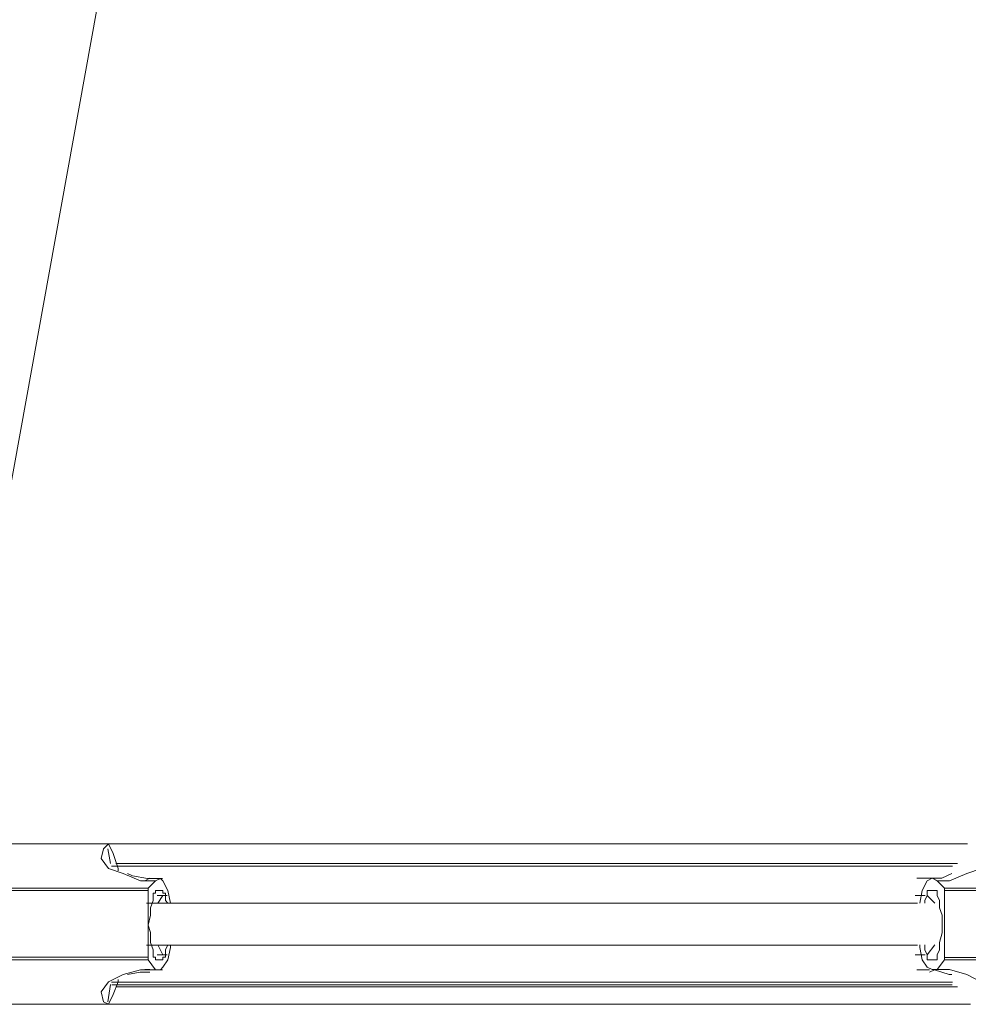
# Model space of a CAD drawing. Extents: x 44 to 177, y -263 to -14.
# Tile 68 of 256: x 112 to 119, y -174 to -167. Entities that reach past the tile are written whole.
import ezdxf

# ---------------------------------------------------------------- set-up
doc = ezdxf.new("R2010")
doc.units = 0
doc.header["$MEASUREMENT"] = 0
doc.layers.add('Livello 1', color=7, linetype='Continuous', lineweight=0)

# ---------------------------------------------------------------- blocks, each defined once
blk = doc.blocks.new('Block_0')
at = {"layer": 'Livello 1', "color": 250, "lineweight": 9, "true_color": 0x333333}
for points in [[(111.5757, -172.6076), (111.5757, -172.6076), (114.4737, -156.5966), (114.4737, -156.5966)], [(120.5107, -172.6076), (120.5107, -172.6076), (117.6117, -156.5966), (117.6117, -156.5966)], [(112.785, -173.0009), (112.785, -173.0009), (111.895, -173.0009), (111.895, -173.0009)], [(112.7855, -173.0012), (112.7855, -173.0012), (111.8955, -173.0012), (111.8955, -173.0012)], [(112.7519, -173.0013), (112.7519, -173.0013), (112.7139, -173.0393), (112.7139, -173.0393)], [(112.747, -173.0389), (112.747, -173.0389), (112.766, -173.1529), (112.766, -173.1529)], [(113.069, -173.2659), (113.069, -173.2659), (113.031, -173.2849), (113.031, -173.2849)], [(113.1645, -173.2662), (113.1645, -173.2662), (113.0695, -173.2662), (113.0695, -173.2662)], [(119.0418, -173.266), (119.0418, -173.266), (118.9458, -173.266), (118.9458, -173.266)], [(119.1031, -173.2848), (119.1031, -173.2848), (119.0651, -173.2658), (119.0651, -173.2658)], [(111.1389, -173.3413), (111.1389, -173.3413), (113.0549, -173.3413), (113.0549, -173.3413)], [(113.1119, -173.2843), (113.1119, -173.2843), (112.9979, -173.2843), (112.9979, -173.2843)], [(113.1119, -173.2843), (113.1119, -173.2843), (113.0549, -173.3413), (113.0549, -173.3413)], [(119.1011, -173.2845), (119.1011, -173.2845), (119.1951, -173.2845), (119.1951, -173.2845)], [(119.1581, -173.3415), (119.1581, -173.3415), (119.1011, -173.2845), (119.1011, -173.2845)], [(119.1581, -173.3415), (119.1581, -173.3415), (121.0501, -173.3415), (121.0501, -173.3415)], [(113.0549, -173.3603), (113.0549, -173.3603), (111.1389, -173.3603), (111.1389, -173.3603)], [(113.0549, -173.3603), (113.0549, -173.3603), (113.0549, -173.8713), (113.0549, -173.8713)], [(113.1119, -173.3603), (113.1119, -173.3603), (113.1689, -173.3603), (113.1689, -173.3603)], [(113.1309, -173.3603), (113.1309, -173.3603), (113.1119, -173.3603), (113.1119, -173.3603)], [(113.202, -173.3979), (113.202, -173.3979), (113.126, -173.3979), (113.126, -173.3979)], [(113.1689, -173.3983), (113.1689, -173.3983), (113.1309, -173.4553), (113.1309, -173.4553)], [(113.1689, -173.3603), (113.1689, -173.3603), (113.1499, -173.3603), (113.1499, -173.3603)], [(113.1879, -173.3983), (113.1879, -173.3983), (113.1689, -173.3983), (113.1689, -173.3983)], [(119.0081, -173.3988), (119.0081, -173.3988), (118.9321, -173.3988), (118.9321, -173.3988)], [(119.0251, -173.3605), (119.0251, -173.3605), (119.1011, -173.3605), (119.1011, -173.3605)], [(119.0441, -173.3605), (119.0441, -173.3605), (119.0251, -173.3605), (119.0251, -173.3605)], [(119.0821, -173.4555), (119.0821, -173.4555), (119.0251, -173.3985), (119.0251, -173.3985)], [(119.1011, -173.3605), (119.1011, -173.3605), (119.0821, -173.3605), (119.0821, -173.3605)], [(119.1581, -173.8715), (119.1581, -173.8715), (119.1581, -173.3605), (119.1581, -173.3605)], [(121.0501, -173.3605), (121.0501, -173.3605), (119.1581, -173.3605), (119.1581, -173.3605)], [(113.1309, -173.7763), (113.1309, -173.7763), (113.1689, -173.8523), (113.1689, -173.8523)], [(119.0251, -173.8525), (119.0251, -173.8525), (119.0821, -173.7765), (119.0821, -173.7765)], [(111.1389, -173.8713), (111.1389, -173.8713), (113.0549, -173.8713), (113.0549, -173.8713)], [(113.126, -173.8529), (113.126, -173.8529), (113.202, -173.8529), (113.202, -173.8529)], [(113.1689, -173.8523), (113.1689, -173.8523), (113.1879, -173.8523), (113.1879, -173.8523)], [(118.9321, -173.8528), (118.9321, -173.8528), (119.0081, -173.8528), (119.0081, -173.8528)], [(119.1581, -173.8715), (119.1581, -173.8715), (121.0501, -173.8715), (121.0501, -173.8715)], [(113.0549, -173.8903), (113.0549, -173.8903), (111.1389, -173.8903), (111.1389, -173.8903)], [(113.0549, -173.8903), (113.0549, -173.8903), (113.1119, -173.9663), (113.1119, -173.9663)], [(113.1689, -173.8903), (113.1689, -173.8903), (113.1119, -173.8903), (113.1119, -173.8903)], [(113.1119, -173.8903), (113.1119, -173.8903), (113.1309, -173.8903), (113.1309, -173.8903)], [(113.1499, -173.8903), (113.1499, -173.8903), (113.1309, -173.8903), (113.1309, -173.8903)], [(113.1499, -173.8903), (113.1499, -173.8903), (113.1689, -173.8903), (113.1689, -173.8903)], [(119.1011, -173.8905), (119.1011, -173.8905), (119.0251, -173.8905), (119.0251, -173.8905)], [(119.0251, -173.8905), (119.0251, -173.8905), (119.0441, -173.8905), (119.0441, -173.8905)], [(119.0821, -173.8905), (119.0821, -173.8905), (119.1011, -173.8905), (119.1011, -173.8905)], [(119.1011, -173.9655), (119.1011, -173.9655), (119.1581, -173.8905), (119.1581, -173.8905)], [(121.0501, -173.8905), (121.0501, -173.8905), (119.1581, -173.8905), (119.1581, -173.8905)], [(113.1119, -173.9663), (113.1119, -173.9663), (112.9979, -173.9663), (112.9979, -173.9663)], [(113.031, -173.9659), (113.031, -173.9659), (113.069, -173.9659), (113.069, -173.9659)], [(113.0695, -173.9662), (113.0695, -173.9662), (113.1645, -173.9662), (113.1645, -173.9662)], [(118.9458, -173.966), (118.9458, -173.966), (119.0418, -173.966), (119.0418, -173.966)], [(119.0651, -173.9658), (119.0651, -173.9658), (119.1031, -173.9658), (119.1031, -173.9658)], [(119.1011, -173.9655), (119.1011, -173.9655), (119.1951, -173.9655), (119.1951, -173.9655)], [(112.766, -174.0799), (112.766, -174.0799), (112.747, -174.2119), (112.747, -174.2119)], [(111.895, -174.2309), (111.895, -174.2309), (112.785, -174.2309), (112.785, -174.2309)], [(111.8955, -174.2312), (111.8955, -174.2312), (112.7855, -174.2312), (112.7855, -174.2312)], [(112.7139, -174.2123), (112.7139, -174.2123), (112.7519, -174.2313), (112.7519, -174.2313)]]:
    blk.add_open_spline(points, degree=3, dxfattribs=at)
for points, knots in [([(112.9979, -173.2843), (112.9979, -173.2843), (112.9979, -173.2843), (112.9979, -173.2843), (112.9979, -173.2843), (112.8649, -173.2283), (112.8649, -173.2283), (112.8649, -173.2283), (112.7519, -173.1903), (112.7519, -173.1903), (112.7519, -173.1903), (112.6949, -173.1143), (112.6949, -173.1143), (112.6949, -173.1143), (112.7139, -173.0393), (112.7139, -173.0393)], [0, 0, 0, 0, 1, 1, 1, 2, 2, 2, 3, 3, 3, 4, 4, 4, 5, 5, 5, 5]), ([(119.3339, -173.0013), (119.3339, -173.0013), (118.8219, -173.0013), (118.8219, -173.0013), (118.8219, -173.0013), (118.0249, -173.0013), (118.0249, -173.0013), (118.0249, -173.0013), (117.2289, -173.0013), (117.2289, -173.0013), (117.2289, -173.0013), (116.4319, -173.0013), (116.4319, -173.0013), (116.4319, -173.0013), (115.6349, -173.0013), (115.6349, -173.0013), (115.6349, -173.0013), (114.8379, -173.0013), (114.8379, -173.0013), (114.8379, -173.0013), (114.0409, -173.0013), (114.0409, -173.0013), (114.0409, -173.0013), (113.2639, -173.0013), (113.2639, -173.0013), (113.2639, -173.0013), (112.7519, -173.0013), (112.7519, -173.0013)], [0, 0, 0, 0, 1, 1, 1, 2, 2, 2, 3, 3, 3, 4, 4, 4, 5, 5, 5, 6, 6, 6, 7, 7, 7, 8, 8, 8, 9, 9, 9, 9]), ([(112.8269, -173.2093), (112.8269, -173.2093), (112.8269, -173.1903), (112.8269, -173.1903), (112.8269, -173.1903), (112.7889, -173.0763), (112.7889, -173.0763), (112.7889, -173.0763), (112.7519, -173.0013), (112.7519, -173.0013)], [0, 0, 0, 0, 1, 1, 1, 2, 2, 2, 3, 3, 3, 3]), ([(119.4791, -173.0385), (119.4791, -173.0385), (119.5171, -173.1145), (119.5171, -173.1145), (119.5171, -173.1145), (119.4411, -173.1905), (119.4411, -173.1905), (119.4411, -173.1905), (119.3281, -173.2285), (119.3281, -173.2285), (119.3281, -173.2285), (119.1951, -173.2845), (119.1951, -173.2845)], [0, 0, 0, 0, 1, 1, 1, 2, 2, 2, 3, 3, 3, 4, 4, 4, 4]), ([(119.2192, -173.1731), (119.2192, -173.1731), (119.1432, -173.1731), (119.1432, -173.1731), (119.1432, -173.1731), (118.3662, -173.1731), (118.3662, -173.1731), (118.3662, -173.1731), (117.5892, -173.1731), (117.5892, -173.1731), (117.5892, -173.1731), (116.7932, -173.1731), (116.7932, -173.1731), (116.7932, -173.1731), (115.9962, -173.1731), (115.9962, -173.1731), (115.9962, -173.1731), (115.2192, -173.1731), (115.2192, -173.1731), (115.2192, -173.1731), (114.4232, -173.1731), (114.4232, -173.1731), (114.4232, -173.1731), (113.6462, -173.1731), (113.6462, -173.1731), (113.6462, -173.1731), (112.8502, -173.1731), (112.8502, -173.1731), (112.8502, -173.1731), (112.7742, -173.1731), (112.7742, -173.1731)], [0, 0, 0, 0, 1, 1, 1, 2, 2, 2, 3, 3, 3, 4, 4, 4, 5, 5, 5, 6, 6, 6, 7, 7, 7, 8, 8, 8, 9, 9, 9, 10, 10, 10, 10]), ([(119.2162, -173.1723), (119.2162, -173.1723), (119.1402, -173.1723), (119.1402, -173.1723), (119.1402, -173.1723), (118.3642, -173.1723), (118.3642, -173.1723), (118.3642, -173.1723), (117.5872, -173.1723), (117.5872, -173.1723), (117.5872, -173.1723), (116.7922, -173.1723), (116.7922, -173.1723), (116.7922, -173.1723), (115.9972, -173.1723), (115.9972, -173.1723), (115.9972, -173.1723), (115.2012, -173.1723), (115.2012, -173.1723), (115.2012, -173.1723), (114.4252, -173.1723), (114.4252, -173.1723), (114.4252, -173.1723), (113.6302, -173.1723), (113.6302, -173.1723), (113.6302, -173.1723), (112.8532, -173.1723), (112.8532, -173.1723), (112.8532, -173.1723), (112.7772, -173.1723), (112.7772, -173.1723)], [0, 0, 0, 0, 1, 1, 1, 2, 2, 2, 3, 3, 3, 4, 4, 4, 5, 5, 5, 6, 6, 6, 7, 7, 7, 8, 8, 8, 9, 9, 9, 10, 10, 10, 10]), ([(112.8079, -173.1523), (112.8079, -173.1523), (113.3019, -173.1523), (113.3019, -173.1523), (113.3019, -173.1523), (114.0789, -173.1523), (114.0789, -173.1523), (114.0789, -173.1523), (114.8569, -173.1523), (114.8569, -173.1523), (114.8569, -173.1523), (115.6349, -173.1523), (115.6349, -173.1523), (115.6349, -173.1523), (116.4319, -173.1523), (116.4319, -173.1523), (116.4319, -173.1523), (117.2099, -173.1523), (117.2099, -173.1523), (117.2099, -173.1523), (118.0059, -173.1523), (118.0059, -173.1523), (118.0059, -173.1523), (118.7839, -173.1523), (118.7839, -173.1523), (118.7839, -173.1523), (119.2579, -173.1523), (119.2579, -173.1523)], [0, 0, 0, 0, 1, 1, 1, 2, 2, 2, 3, 3, 3, 4, 4, 4, 5, 5, 5, 6, 6, 6, 7, 7, 7, 8, 8, 8, 9, 9, 9, 9]), ([(113.0695, -173.2662), (113.0695, -173.2662), (113.0505, -173.2662), (113.0505, -173.2662), (113.0505, -173.2662), (112.9365, -173.2472), (112.9365, -173.2472), (112.9365, -173.2472), (112.8985, -173.2282), (112.8985, -173.2282)], [0, 0, 0, 0, 1, 1, 1, 2, 2, 2, 3, 3, 3, 3]), ([(113.2259, -173.4553), (113.2259, -173.4553), (113.2259, -173.4553), (113.2259, -173.4553), (113.2259, -173.4553), (113.2069, -173.3603), (113.2069, -173.3603), (113.2069, -173.3603), (113.1689, -173.2843), (113.1689, -173.2843), (113.1689, -173.2843), (113.1499, -173.2663), (113.1499, -173.2663), (113.1499, -173.2663), (113.1119, -173.2843), (113.1119, -173.2843)], [0, 0, 0, 0, 1, 1, 1, 2, 2, 2, 3, 3, 3, 4, 4, 4, 5, 5, 5, 5]), ([(119.1011, -173.2845), (119.1011, -173.2845), (119.0631, -173.2655), (119.0631, -173.2655), (119.0631, -173.2655), (119.0251, -173.2845), (119.0251, -173.2845), (119.0251, -173.2845), (118.9871, -173.3605), (118.9871, -173.3605), (118.9871, -173.3605), (118.9681, -173.4555), (118.9681, -173.4555)], [0, 0, 0, 0, 1, 1, 1, 2, 2, 2, 3, 3, 3, 4, 4, 4, 4]), ([(119.2128, -173.228), (119.2128, -173.228), (119.1368, -173.266), (119.1368, -173.266), (119.1368, -173.266), (119.0418, -173.266), (119.0418, -173.266)], [0, 0, 0, 0, 1, 1, 1, 2, 2, 2, 2]), ([(113.0549, -173.3413), (113.0549, -173.3413), (113.0549, -173.3413), (113.0549, -173.3413), (113.0549, -173.3413), (113.0549, -173.3603), (113.0549, -173.3603)], [0, 0, 0, 0, 1, 1, 1, 2, 2, 2, 2]), ([(119.1581, -173.3605), (119.1581, -173.3605), (119.1581, -173.3605), (119.1581, -173.3605), (119.1581, -173.3605), (119.1581, -173.3415), (119.1581, -173.3415)], [0, 0, 0, 0, 1, 1, 1, 2, 2, 2, 2]), ([(113.0929, -173.3983), (113.0929, -173.3983), (113.0929, -173.4363), (113.0929, -173.4363), (113.0929, -173.4363), (113.0739, -173.4933), (113.0739, -173.4933), (113.0739, -173.4933), (113.0739, -173.5493), (113.0739, -173.5493), (113.0739, -173.5493), (113.0549, -173.6253), (113.0549, -173.6253), (113.0549, -173.6253), (113.0739, -173.6823), (113.0739, -173.6823), (113.0739, -173.6823), (113.0739, -173.7583), (113.0739, -173.7583), (113.0739, -173.7583), (113.0929, -173.8143), (113.0929, -173.8143), (113.0929, -173.8143), (113.0929, -173.8523), (113.0929, -173.8523)], [0, 0, 0, 0, 1, 1, 1, 2, 2, 2, 3, 3, 3, 4, 4, 4, 5, 5, 5, 6, 6, 6, 7, 7, 7, 8, 8, 8, 8]), ([(113.0929, -173.3983), (113.0929, -173.3983), (113.0929, -173.3793), (113.0929, -173.3793), (113.0929, -173.3793), (113.1119, -173.3793), (113.1119, -173.3793), (113.1119, -173.3793), (113.1119, -173.3603), (113.1119, -173.3603)], [0, 0, 0, 0, 1, 1, 1, 2, 2, 2, 3, 3, 3, 3]), ([(113.1309, -173.3603), (113.1309, -173.3603), (113.1309, -173.3603), (113.1309, -173.3603), (113.1309, -173.3603), (113.1499, -173.3603), (113.1499, -173.3603)], [0, 0, 0, 0, 1, 1, 1, 2, 2, 2, 2]), ([(113.1499, -173.3603), (113.1499, -173.3603), (113.1499, -173.3603), (113.1499, -173.3603), (113.1499, -173.3603), (113.1309, -173.3603), (113.1309, -173.3603)], [0, 0, 0, 0, 1, 1, 1, 2, 2, 2, 2]), ([(113.1689, -173.3603), (113.1689, -173.3603), (113.1689, -173.3603), (113.1689, -173.3603), (113.1689, -173.3603), (113.1689, -173.3793), (113.1689, -173.3793), (113.1689, -173.3793), (113.1879, -173.3793), (113.1879, -173.3793), (113.1879, -173.3793), (113.1879, -173.3983), (113.1879, -173.3983)], [0, 0, 0, 0, 1, 1, 1, 2, 2, 2, 3, 3, 3, 4, 4, 4, 4]), ([(113.2069, -173.4553), (113.2069, -173.4553), (113.1879, -173.4363), (113.1879, -173.4363), (113.1879, -173.4363), (113.1879, -173.3983), (113.1879, -173.3983)], [0, 0, 0, 0, 1, 1, 1, 2, 2, 2, 2]), ([(119.0251, -173.3985), (119.0251, -173.3985), (119.0061, -173.4365), (119.0061, -173.4365), (119.0061, -173.4365), (119.0061, -173.4555), (119.0061, -173.4555)], [0, 0, 0, 0, 1, 1, 1, 2, 2, 2, 2]), ([(119.0251, -173.3985), (119.0251, -173.3985), (119.0251, -173.3795), (119.0251, -173.3795), (119.0251, -173.3795), (119.0251, -173.3605), (119.0251, -173.3605)], [0, 0, 0, 0, 1, 1, 1, 2, 2, 2, 2]), ([(119.0441, -173.3605), (119.0441, -173.3605), (119.0631, -173.3605), (119.0631, -173.3605), (119.0631, -173.3605), (119.0821, -173.3605), (119.0821, -173.3605)], [0, 0, 0, 0, 1, 1, 1, 2, 2, 2, 2]), ([(119.0821, -173.3605), (119.0821, -173.3605), (119.0821, -173.3605), (119.0821, -173.3605), (119.0821, -173.3605), (119.0631, -173.3605), (119.0631, -173.3605), (119.0631, -173.3605), (119.0441, -173.3605), (119.0441, -173.3605)], [0, 0, 0, 0, 1, 1, 1, 2, 2, 2, 3, 3, 3, 3]), ([(119.1011, -173.3605), (119.1011, -173.3605), (119.1011, -173.3605), (119.1011, -173.3605), (119.1011, -173.3605), (119.1011, -173.3795), (119.1011, -173.3795), (119.1011, -173.3795), (119.1011, -173.3985), (119.1011, -173.3985)], [0, 0, 0, 0, 1, 1, 1, 2, 2, 2, 3, 3, 3, 3]), ([(119.1011, -173.8525), (119.1011, -173.8525), (119.1201, -173.8145), (119.1201, -173.8145), (119.1201, -173.8145), (119.1201, -173.7575), (119.1201, -173.7575), (119.1201, -173.7575), (119.1391, -173.6825), (119.1391, -173.6825), (119.1391, -173.6825), (119.1391, -173.6255), (119.1391, -173.6255), (119.1391, -173.6255), (119.1391, -173.5495), (119.1391, -173.5495), (119.1391, -173.5495), (119.1201, -173.4925), (119.1201, -173.4925), (119.1201, -173.4925), (119.1201, -173.4365), (119.1201, -173.4365), (119.1201, -173.4365), (119.1011, -173.3985), (119.1011, -173.3985)], [0, 0, 0, 0, 1, 1, 1, 2, 2, 2, 3, 3, 3, 4, 4, 4, 5, 5, 5, 6, 6, 6, 7, 7, 7, 8, 8, 8, 8]), ([(118.9512, -173.4563), (118.9512, -173.4563), (118.5912, -173.4563), (118.5912, -173.4563), (118.5912, -173.4563), (118.1362, -173.4563), (118.1362, -173.4563), (118.1362, -173.4563), (117.7962, -173.4563), (117.7962, -173.4563), (117.7962, -173.4563), (117.5302, -173.4563), (117.5302, -173.4563), (117.5302, -173.4563), (117.2462, -173.4563), (117.2462, -173.4563), (117.2462, -173.4563), (116.1102, -173.4563), (116.1102, -173.4563), (116.1102, -173.4563), (115.3912, -173.4563), (115.3912, -173.4563), (115.3912, -173.4563), (114.7282, -173.4563), (114.7282, -173.4563), (114.7282, -173.4563), (114.4632, -173.4563), (114.4632, -173.4563), (114.4632, -173.4563), (114.0462, -173.4563), (114.0462, -173.4563), (114.0462, -173.4563), (113.5162, -173.4563), (113.5162, -173.4563), (113.5162, -173.4563), (113.0432, -173.4563), (113.0432, -173.4563)], [0, 0, 0, 0, 1, 1, 1, 2, 2, 2, 3, 3, 3, 4, 4, 4, 5, 5, 5, 6, 6, 6, 7, 7, 7, 8, 8, 8, 9, 9, 9, 10, 10, 10, 11, 11, 11, 12, 12, 12, 12]), ([(113.0432, -173.7783), (113.0432, -173.7783), (113.4402, -173.7783), (113.4402, -173.7783), (113.4402, -173.7783), (113.8952, -173.7783), (113.8952, -173.7783), (113.8952, -173.7783), (114.2362, -173.7783), (114.2362, -173.7783), (114.2362, -173.7783), (114.5202, -173.7783), (114.5202, -173.7783), (114.5202, -173.7783), (114.7852, -173.7783), (114.7852, -173.7783), (114.7852, -173.7783), (115.9212, -173.7783), (115.9212, -173.7783), (115.9212, -173.7783), (116.6402, -173.7783), (116.6402, -173.7783), (116.6402, -173.7783), (117.3032, -173.7783), (117.3032, -173.7783), (117.3032, -173.7783), (117.5872, -173.7783), (117.5872, -173.7783), (117.5872, -173.7783), (117.9852, -173.7783), (117.9852, -173.7783), (117.9852, -173.7783), (118.5152, -173.7783), (118.5152, -173.7783), (118.5152, -173.7783), (118.9512, -173.7783), (118.9512, -173.7783)], [0, 0, 0, 0, 1, 1, 1, 2, 2, 2, 3, 3, 3, 4, 4, 4, 5, 5, 5, 6, 6, 6, 7, 7, 7, 8, 8, 8, 9, 9, 9, 10, 10, 10, 11, 11, 11, 12, 12, 12, 12]), ([(113.1119, -173.9663), (113.1119, -173.9663), (113.1499, -173.9663), (113.1499, -173.9663), (113.1499, -173.9663), (113.1689, -173.9473), (113.1689, -173.9473), (113.1689, -173.9473), (113.2069, -173.8903), (113.2069, -173.8903), (113.2069, -173.8903), (113.2259, -173.7953), (113.2259, -173.7953), (113.2259, -173.7953), (113.2259, -173.7763), (113.2259, -173.7763)], [0, 0, 0, 0, 1, 1, 1, 2, 2, 2, 3, 3, 3, 4, 4, 4, 5, 5, 5, 5]), ([(113.1879, -173.8523), (113.1879, -173.8523), (113.1879, -173.8143), (113.1879, -173.8143), (113.1879, -173.8143), (113.2069, -173.7763), (113.2069, -173.7763)], [0, 0, 0, 0, 1, 1, 1, 2, 2, 2, 2]), ([(118.9681, -173.7765), (118.9681, -173.7765), (118.9681, -173.7955), (118.9681, -173.7955), (118.9681, -173.7955), (118.9871, -173.8905), (118.9871, -173.8905), (118.9871, -173.8905), (119.0251, -173.9465), (119.0251, -173.9465), (119.0251, -173.9465), (119.0631, -173.9655), (119.0631, -173.9655), (119.0631, -173.9655), (119.1011, -173.9655), (119.1011, -173.9655)], [0, 0, 0, 0, 1, 1, 1, 2, 2, 2, 3, 3, 3, 4, 4, 4, 5, 5, 5, 5]), ([(119.0061, -173.7765), (119.0061, -173.7765), (119.0061, -173.8145), (119.0061, -173.8145), (119.0061, -173.8145), (119.0251, -173.8525), (119.0251, -173.8525)], [0, 0, 0, 0, 1, 1, 1, 2, 2, 2, 2]), ([(113.0549, -173.8713), (113.0549, -173.8713), (113.0549, -173.8713), (113.0549, -173.8713), (113.0549, -173.8713), (113.0549, -173.8903), (113.0549, -173.8903)], [0, 0, 0, 0, 1, 1, 1, 2, 2, 2, 2]), ([(113.1119, -173.8903), (113.1119, -173.8903), (113.1119, -173.8903), (113.1119, -173.8903), (113.1119, -173.8903), (113.1119, -173.8713), (113.1119, -173.8713), (113.1119, -173.8713), (113.0929, -173.8713), (113.0929, -173.8713), (113.0929, -173.8713), (113.0929, -173.8523), (113.0929, -173.8523)], [0, 0, 0, 0, 1, 1, 1, 2, 2, 2, 3, 3, 3, 4, 4, 4, 4]), ([(113.1879, -173.8523), (113.1879, -173.8523), (113.1879, -173.8523), (113.1879, -173.8523), (113.1879, -173.8523), (113.1879, -173.8713), (113.1879, -173.8713), (113.1879, -173.8713), (113.1689, -173.8713), (113.1689, -173.8713), (113.1689, -173.8713), (113.1689, -173.8903), (113.1689, -173.8903)], [0, 0, 0, 0, 1, 1, 1, 2, 2, 2, 3, 3, 3, 4, 4, 4, 4]), ([(119.0251, -173.8905), (119.0251, -173.8905), (119.0251, -173.8905), (119.0251, -173.8905), (119.0251, -173.8905), (119.0251, -173.8715), (119.0251, -173.8715), (119.0251, -173.8715), (119.0251, -173.8525), (119.0251, -173.8525)], [0, 0, 0, 0, 1, 1, 1, 2, 2, 2, 3, 3, 3, 3]), ([(119.1011, -173.8525), (119.1011, -173.8525), (119.1011, -173.8525), (119.1011, -173.8525), (119.1011, -173.8525), (119.1011, -173.8715), (119.1011, -173.8715), (119.1011, -173.8715), (119.1011, -173.8905), (119.1011, -173.8905)], [0, 0, 0, 0, 1, 1, 1, 2, 2, 2, 3, 3, 3, 3]), ([(119.1581, -173.8905), (119.1581, -173.8905), (119.1581, -173.8905), (119.1581, -173.8905), (119.1581, -173.8905), (119.1581, -173.8715), (119.1581, -173.8715)], [0, 0, 0, 0, 1, 1, 1, 2, 2, 2, 2]), ([(113.1309, -173.8903), (113.1309, -173.8903), (113.1309, -173.8903), (113.1309, -173.8903), (113.1309, -173.8903), (113.1499, -173.8903), (113.1499, -173.8903)], [0, 0, 0, 0, 1, 1, 1, 2, 2, 2, 2]), ([(119.0821, -173.8905), (119.0821, -173.8905), (119.0631, -173.8905), (119.0631, -173.8905), (119.0631, -173.8905), (119.0441, -173.8905), (119.0441, -173.8905)], [0, 0, 0, 0, 1, 1, 1, 2, 2, 2, 2]), ([(119.0441, -173.8905), (119.0441, -173.8905), (119.0441, -173.8905), (119.0441, -173.8905), (119.0441, -173.8905), (119.0631, -173.8905), (119.0631, -173.8905), (119.0631, -173.8905), (119.0821, -173.8905), (119.0821, -173.8905)], [0, 0, 0, 0, 1, 1, 1, 2, 2, 2, 3, 3, 3, 3]), ([(112.7139, -174.2123), (112.7139, -174.2123), (112.6949, -174.1363), (112.6949, -174.1363), (112.6949, -174.1363), (112.7519, -174.0603), (112.7519, -174.0603), (112.7519, -174.0603), (112.8649, -174.0033), (112.8649, -174.0033), (112.8649, -174.0033), (112.9979, -173.9663), (112.9979, -173.9663)], [0, 0, 0, 0, 1, 1, 1, 2, 2, 2, 3, 3, 3, 4, 4, 4, 4]), ([(112.8985, -174.0042), (112.8985, -174.0042), (112.9935, -173.9852), (112.9935, -173.9852), (112.9935, -173.9852), (113.0695, -173.9852), (113.0695, -173.9852)], [0, 0, 0, 0, 1, 1, 1, 2, 2, 2, 2]), ([(119.0418, -173.985), (119.0418, -173.985), (119.0798, -173.966), (119.0798, -173.966), (119.0798, -173.966), (119.1938, -174.004), (119.1938, -174.004), (119.1938, -174.004), (119.2128, -174.004), (119.2128, -174.004)], [0, 0, 0, 0, 1, 1, 1, 2, 2, 2, 3, 3, 3, 3]), ([(119.1951, -173.9655), (119.1951, -173.9655), (119.1951, -173.9655), (119.1951, -173.9655), (119.1951, -173.9655), (119.3281, -174.0035), (119.3281, -174.0035), (119.3281, -174.0035), (119.4411, -174.0605), (119.4411, -174.0605), (119.4411, -174.0605), (119.5171, -174.1365), (119.5171, -174.1365), (119.5171, -174.1365), (119.4791, -174.2115), (119.4791, -174.2115)], [0, 0, 0, 0, 1, 1, 1, 2, 2, 2, 3, 3, 3, 4, 4, 4, 5, 5, 5, 5]), ([(112.7519, -174.2313), (112.7519, -174.2313), (112.7889, -174.1553), (112.7889, -174.1553), (112.7889, -174.1553), (112.8269, -174.0603), (112.8269, -174.0603), (112.8269, -174.0603), (112.8269, -174.0413), (112.8269, -174.0413)], [0, 0, 0, 0, 1, 1, 1, 2, 2, 2, 3, 3, 3, 3]), ([(119.2192, -174.0621), (119.2192, -174.0621), (119.1432, -174.0621), (119.1432, -174.0621), (119.1432, -174.0621), (118.3662, -174.0621), (118.3662, -174.0621), (118.3662, -174.0621), (117.5892, -174.0621), (117.5892, -174.0621), (117.5892, -174.0621), (116.7932, -174.0621), (116.7932, -174.0621), (116.7932, -174.0621), (115.9962, -174.0621), (115.9962, -174.0621), (115.9962, -174.0621), (115.2192, -174.0621), (115.2192, -174.0621), (115.2192, -174.0621), (114.4232, -174.0621), (114.4232, -174.0621), (114.4232, -174.0621), (113.6462, -174.0621), (113.6462, -174.0621), (113.6462, -174.0621), (112.8502, -174.0621), (112.8502, -174.0621), (112.8502, -174.0621), (112.7742, -174.0621), (112.7742, -174.0621)], [0, 0, 0, 0, 1, 1, 1, 2, 2, 2, 3, 3, 3, 4, 4, 4, 5, 5, 5, 6, 6, 6, 7, 7, 7, 8, 8, 8, 9, 9, 9, 10, 10, 10, 10]), ([(112.7772, -174.0813), (112.7772, -174.0813), (112.8532, -174.0813), (112.8532, -174.0813), (112.8532, -174.0813), (113.6302, -174.0813), (113.6302, -174.0813), (113.6302, -174.0813), (114.4252, -174.0813), (114.4252, -174.0813), (114.4252, -174.0813), (115.2012, -174.0813), (115.2012, -174.0813), (115.2012, -174.0813), (115.9972, -174.0813), (115.9972, -174.0813), (115.9972, -174.0813), (116.7922, -174.0813), (116.7922, -174.0813), (116.7922, -174.0813), (117.5872, -174.0813), (117.5872, -174.0813), (117.5872, -174.0813), (118.3642, -174.0813), (118.3642, -174.0813), (118.3642, -174.0813), (119.1402, -174.0813), (119.1402, -174.0813), (119.1402, -174.0813), (119.2162, -174.0813), (119.2162, -174.0813)], [0, 0, 0, 0, 1, 1, 1, 2, 2, 2, 3, 3, 3, 4, 4, 4, 5, 5, 5, 6, 6, 6, 7, 7, 7, 8, 8, 8, 9, 9, 9, 10, 10, 10, 10]), ([(112.8079, -174.0983), (112.8079, -174.0983), (113.3019, -174.0983), (113.3019, -174.0983), (113.3019, -174.0983), (114.0789, -174.0983), (114.0789, -174.0983), (114.0789, -174.0983), (114.8569, -174.0983), (114.8569, -174.0983), (114.8569, -174.0983), (115.6349, -174.0983), (115.6349, -174.0983), (115.6349, -174.0983), (116.4319, -174.0983), (116.4319, -174.0983), (116.4319, -174.0983), (117.2099, -174.0983), (117.2099, -174.0983), (117.2099, -174.0983), (118.0059, -174.0983), (118.0059, -174.0983), (118.0059, -174.0983), (118.7839, -174.0983), (118.7839, -174.0983), (118.7839, -174.0983), (119.2579, -174.0983), (119.2579, -174.0983)], [0, 0, 0, 0, 1, 1, 1, 2, 2, 2, 3, 3, 3, 4, 4, 4, 5, 5, 5, 6, 6, 6, 7, 7, 7, 8, 8, 8, 9, 9, 9, 9]), ([(119.3339, -174.2313), (119.3339, -174.2313), (118.8219, -174.2313), (118.8219, -174.2313), (118.8219, -174.2313), (118.0249, -174.2313), (118.0249, -174.2313), (118.0249, -174.2313), (117.2289, -174.2313), (117.2289, -174.2313), (117.2289, -174.2313), (116.4319, -174.2313), (116.4319, -174.2313), (116.4319, -174.2313), (115.6349, -174.2313), (115.6349, -174.2313), (115.6349, -174.2313), (114.8379, -174.2313), (114.8379, -174.2313), (114.8379, -174.2313), (114.0409, -174.2313), (114.0409, -174.2313), (114.0409, -174.2313), (113.2449, -174.2313), (113.2449, -174.2313), (113.2449, -174.2313), (112.7519, -174.2313), (112.7519, -174.2313)], [0, 0, 0, 0, 1, 1, 1, 2, 2, 2, 3, 3, 3, 4, 4, 4, 5, 5, 5, 6, 6, 6, 7, 7, 7, 8, 8, 8, 9, 9, 9, 9]), ([(112.785, -174.2309), (112.785, -174.2309), (113.297, -174.2309), (113.297, -174.2309), (113.297, -174.2309), (114.073, -174.2309), (114.073, -174.2309), (114.073, -174.2309), (114.869, -174.2309), (114.869, -174.2309), (114.869, -174.2309), (115.664, -174.2309), (115.664, -174.2309), (115.664, -174.2309), (116.459, -174.2309), (116.459, -174.2309), (116.459, -174.2309), (117.255, -174.2309), (117.255, -174.2309), (117.255, -174.2309), (118.05, -174.2309), (118.05, -174.2309), (118.05, -174.2309), (118.846, -174.2309), (118.846, -174.2309), (118.846, -174.2309), (119.357, -174.2309), (119.357, -174.2309)], [0, 0, 0, 0, 1, 1, 1, 2, 2, 2, 3, 3, 3, 4, 4, 4, 5, 5, 5, 6, 6, 6, 7, 7, 7, 8, 8, 8, 9, 9, 9, 9])]:
    blk.add_open_spline(points, degree=3, knots=knots, dxfattribs=at)

msp = doc.modelspace()

# ---------------------------------------------------------------- block references
at = {"layer": 'Livello 1'}
msp.add_blockref('Block_0', (0, 0), dxfattribs=at)

doc.saveas('drawing.dxf')
